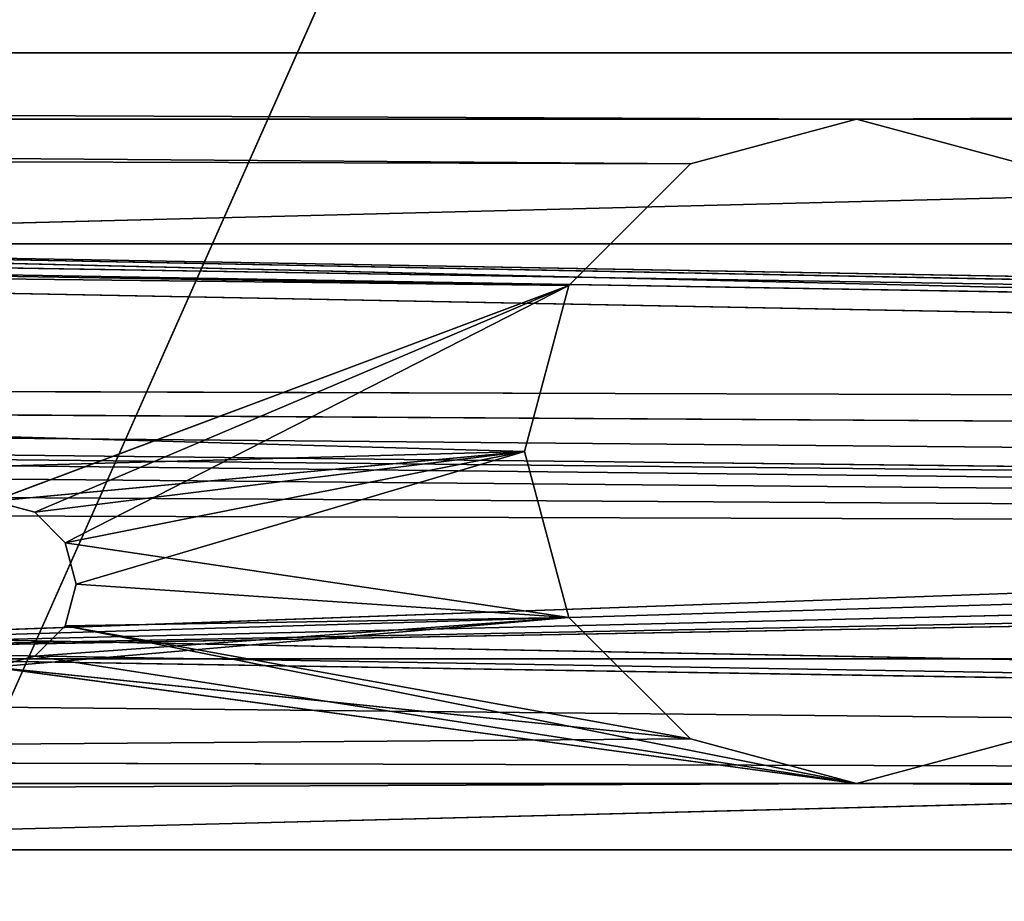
# Model space of a CAD drawing. Extents: x 1018 to 1408, y 0 to 124.
# Tile 232 of 244: x 1225 to 1240, y 47 to 60. Entities that reach past the tile are written whole.
import ezdxf

# ---------------------------------------------------------------- set-up
doc = ezdxf.new("R2010")
doc.units = 0
doc.header["$LTSCALE"] = 25.4
doc.layers.get('0').update_dxf_attribs({"color": 13, "linetype": 'CONTINUOUS'})

# ---------------------------------------------------------------- blocks, each defined once
blk = doc.blocks.new('PILLS-II-8264-8270_STL_1')
at = {"color": 7}
for p, q in [((392.2, 41.125, 64.212), (2.2, 41.125, 64.212)), ((2.2, 41.125, 64.212), (222.2, 41.125, 65.212)), ((2.2, 41.125, 64.212), (222.2, 41.125, 65.212)), ((2.2, 41.125, 64.212), (219.7, 41.125, 65.882)), ((217.2, 41.125, 70.212), (2.2, 41.125, 76.212)), ((217.2, 41.125, 70.212), (2.2, 41.125, 76.212)), ((217.2, 41.125, 70.212), (2.2, 41.125, 64.212)), ((217.2, 41.125, 70.212), (2.2, 41.125, 64.212)), ((217.87, 41.125, 67.712), (2.2, 41.125, 64.212)), ((217.87, 41.125, 67.712), (2.2, 41.125, 64.212)), ((2.2, 41.125, 64.212), (219.7, 41.125, 65.882)), ((222.2, 41.125, 75.212), (2.2, 41.125, 76.212)), ((2.2, 41.125, 76.212), (392.2, 41.125, 76.212)), ((222.2, 41.125, 75.212), (2.2, 41.125, 76.212)), ((219.7, 41.125, 74.542), (2.2, 41.125, 76.212)), ((219.7, 41.125, 74.542), (2.2, 41.125, 76.212)), ((392.2, 41.125, 64.212), (2.2, 41.125, 64.212)), ((2.2, 41.125, 76.212), (392.2, 41.125, 76.212)), ((197.2, 31.125, 64.212), (392.2, 41.125, 64.212)), ((197.2, 31.125, 64.212), (392.2, 41.125, 64.212)), ((392.2, 41.125, 76.212), (197.2, 31.125, 76.212)), ((392.2, 41.125, 76.212), (197.2, 31.125, 76.212)), ((209.2, 41.125, 70.962), (217.2, 41.125, 70.212)), ((219.7, 41.125, 74.542), (209.2, 41.125, 73.462)), ((219.7, 41.125, 74.542), (209.2, 41.125, 73.462)), ((217.87, 41.125, 72.712), (209.2, 41.125, 73.462)), ((217.87, 41.125, 72.712), (209.2, 41.125, 73.462)), ((209.825, 41.125, 73.294), (209.2, 41.125, 73.462)), ((209.2, 41.125, 70.962), (209.825, 41.125, 71.129)), ((209.2, 41.125, 70.962), (217.2, 41.125, 70.212)), ((209.2, 41.125, 73.462), (209.825, 40.125, 73.294)), ((209.2, 41.125, 73.462), (209.825, 40.125, 73.294)), ((209.825, 41.125, 73.294), (209.2, 41.125, 73.462)), ((209.825, 41.125, 71.129), (209.2, 40.125, 70.962)), ((209.825, 41.125, 71.129), (209.2, 40.125, 70.962)), ((209.2, 41.125, 70.962), (209.825, 41.125, 71.129)), ((217.87, 41.125, 72.712), (209.825, 41.125, 73.294)), ((217.87, 41.125, 72.712), (209.825, 41.125, 73.294)), ((210.283, 41.125, 72.837), (209.825, 41.125, 73.294)), ((209.825, 41.125, 71.129), (217.2, 41.125, 70.212)), ((209.825, 41.125, 71.129), (217.2, 41.125, 70.212)), ((209.825, 41.125, 71.129), (210.283, 41.125, 71.587)), ((209.825, 41.125, 73.294), (209.825, 40.125, 73.294)), ((209.825, 41.125, 73.294), (209.825, 40.125, 73.294)), ((209.825, 41.125, 73.294), (210.283, 40.125, 72.837)), ((209.825, 41.125, 73.294), (210.283, 40.125, 72.837)), ((210.283, 41.125, 72.837), (209.825, 41.125, 73.294)), ((210.283, 41.125, 71.587), (209.825, 40.125, 71.129)), ((210.283, 41.125, 71.587), (209.825, 40.125, 71.129)), ((209.825, 41.125, 71.129), (210.283, 41.125, 71.587)), ((209.825, 41.125, 71.129), (209.825, 40.125, 71.129)), ((209.825, 41.125, 71.129), (209.825, 40.125, 71.129)), ((217.87, 41.125, 72.712), (210.283, 41.125, 72.837)), ((210.283, 41.125, 71.587), (217.2, 41.125, 70.212)), ((210.283, 41.125, 71.587), (217.2, 41.125, 70.212)), ((210.283, 41.125, 71.587), (217.87, 41.125, 72.712)), ((210.283, 41.125, 71.587), (217.87, 41.125, 72.712)), ((210.283, 41.125, 71.587), (210.45, 41.125, 72.212)), ((210.45, 41.125, 72.212), (210.283, 41.125, 72.837)), ((217.87, 41.125, 72.712), (210.283, 41.125, 72.837)), ((210.283, 41.125, 72.837), (210.283, 40.125, 72.837)), ((210.283, 41.125, 72.837), (210.283, 40.125, 72.837)), ((210.283, 41.125, 72.837), (210.45, 40.125, 72.212)), ((210.283, 41.125, 72.837), (210.45, 40.125, 72.212)), ((210.45, 41.125, 72.212), (210.283, 41.125, 72.837)), ((210.45, 41.125, 72.212), (210.283, 40.125, 71.587)), ((210.45, 41.125, 72.212), (210.283, 40.125, 71.587)), ((210.283, 41.125, 71.587), (210.45, 41.125, 72.212)), ((210.283, 41.125, 71.587), (210.283, 40.125, 71.587)), ((210.283, 41.125, 71.587), (210.283, 40.125, 71.587)), ((210.45, 41.125, 72.212), (217.87, 41.125, 72.712)), ((210.45, 41.125, 72.212), (217.87, 41.125, 72.712)), ((210.45, 41.125, 72.212), (210.45, 40.125, 72.212)), ((210.45, 41.125, 72.212), (210.45, 40.125, 72.212)), ((217.2, 41.125, 70.212), (217.87, 41.125, 67.712)), ((217.87, 41.125, 72.712), (217.2, 41.125, 70.212)), ((217.2, 40.125, 70.212), (217.2, 41.125, 70.212)), ((217.2, 41.125, 70.212), (217.87, 40.125, 72.712)), ((217.2, 41.125, 70.212), (217.87, 40.125, 72.712)), ((217.87, 41.125, 72.712), (217.2, 41.125, 70.212)), ((217.87, 41.125, 67.712), (217.2, 40.125, 70.212)), ((217.87, 41.125, 67.712), (217.2, 40.125, 70.212)), ((217.2, 41.125, 70.212), (217.87, 41.125, 67.712)), ((217.2, 40.125, 70.212), (217.2, 41.125, 70.212)), ((217.87, 41.125, 67.712), (219.7, 41.125, 65.882)), ((219.7, 41.125, 74.542), (217.87, 41.125, 72.712)), ((217.87, 41.125, 72.712), (217.87, 40.125, 72.712)), ((217.87, 41.125, 72.712), (217.87, 40.125, 72.712)), ((217.87, 41.125, 72.712), (219.7, 40.125, 74.542)), ((217.87, 41.125, 72.712), (219.7, 40.125, 74.542)), ((219.7, 41.125, 74.542), (217.87, 41.125, 72.712)), ((219.7, 41.125, 65.882), (217.87, 40.125, 67.712)), ((219.7, 41.125, 65.882), (217.87, 40.125, 67.712)), ((217.87, 41.125, 67.712), (219.7, 41.125, 65.882)), ((217.87, 41.125, 67.712), (217.87, 40.125, 67.712)), ((217.87, 41.125, 67.712), (217.87, 40.125, 67.712)), ((219.7, 41.125, 65.882), (222.2, 41.125, 65.212)), ((222.2, 41.125, 75.212), (219.7, 41.125, 74.542)), ((219.7, 41.125, 74.542), (219.7, 40.125, 74.542)), ((219.7, 41.125, 74.542), (219.7, 40.125, 74.542)), ((219.7, 41.125, 74.542), (222.2, 40.125, 75.212)), ((219.7, 41.125, 74.542), (222.2, 40.125, 75.212)), ((222.2, 41.125, 75.212), (219.7, 41.125, 74.542)), ((222.2, 41.125, 65.212), (219.7, 40.125, 65.882)), ((222.2, 41.125, 65.212), (219.7, 40.125, 65.882)), ((219.7, 41.125, 65.882), (222.2, 41.125, 65.212)), ((219.7, 41.125, 65.882), (219.7, 40.125, 65.882)), ((219.7, 41.125, 65.882), (219.7, 40.125, 65.882)), ((392.2, 41.125, 64.212), (222.2, 41.125, 65.212)), ((222.2, 41.125, 65.212), (224.7, 41.125, 65.882)), ((392.2, 41.125, 64.212), (222.2, 41.125, 65.212)), ((224.7, 41.125, 74.542), (222.2, 41.125, 75.212)), ((222.2, 41.125, 75.212), (392.2, 41.125, 76.212)), ((222.2, 41.125, 75.212), (392.2, 41.125, 76.212)), ((222.2, 41.125, 75.212), (222.2, 40.125, 75.212)), ((222.2, 41.125, 75.212), (222.2, 40.125, 75.212)), ((222.2, 41.125, 75.212), (224.7, 40.125, 74.542)), ((222.2, 41.125, 75.212), (224.7, 40.125, 74.542)), ((224.7, 41.125, 74.542), (222.2, 41.125, 75.212)), ((224.7, 41.125, 65.882), (222.2, 40.125, 65.212)), ((224.7, 41.125, 65.882), (222.2, 40.125, 65.212)), ((222.2, 41.125, 65.212), (224.7, 41.125, 65.882)), ((222.2, 41.125, 65.212), (222.2, 40.125, 65.212)), ((222.2, 41.125, 65.212), (222.2, 40.125, 65.212)), ((217.87, 40.125, 67.712), (2.2, 40.125, 65.212)), ((2.2, 40.125, 65.212), (219.7, 40.125, 65.882)), ((2.2, 40.125, 65.212), (219.7, 40.125, 65.882)), ((2.2, 40.125, 65.212), (222.2, 40.125, 65.212)), ((217.87, 40.125, 67.712), (2.2, 40.125, 65.212)), ((222.2, 40.125, 75.212), (2.2, 40.125, 75.212)), ((222.2, 40.125, 75.212), (2.2, 40.125, 75.212)), ((2.2, 40.125, 65.212), (222.2, 40.125, 65.212)), ((222.2, 40.125, 75.212), (72.2, 32.125, 75.212)), ((222.2, 40.125, 75.212), (72.2, 32.125, 75.212)), ((222.2, 40.125, 65.212), (72.2, 32.125, 65.212)), ((222.2, 40.125, 65.212), (72.2, 32.125, 65.212)), ((209.825, 40.125, 71.129), (209.2, 40.125, 70.962)), ((209.2, 40.125, 70.962), (217.87, 40.125, 67.712)), ((209.2, 40.125, 70.962), (217.87, 40.125, 67.712)), ((209.2, 40.125, 73.462), (222.2, 40.125, 75.212)), ((209.2, 40.125, 73.462), (222.2, 40.125, 75.212)), ((209.2, 40.125, 73.462), (209.825, 40.125, 73.294)), ((209.2, 40.125, 73.462), (209.825, 40.125, 73.294)), ((209.825, 40.125, 71.129), (209.2, 40.125, 70.962)), ((217.87, 40.125, 67.712), (209.825, 40.125, 71.129)), ((209.825, 40.125, 73.294), (222.2, 40.125, 75.212)), ((209.825, 40.125, 73.294), (222.2, 40.125, 75.212)), ((209.825, 40.125, 73.294), (210.283, 40.125, 72.837)), ((217.87, 40.125, 67.712), (209.825, 40.125, 71.129)), ((210.283, 40.125, 71.587), (209.825, 40.125, 71.129)), ((209.825, 40.125, 73.294), (210.283, 40.125, 72.837)), ((210.283, 40.125, 71.587), (209.825, 40.125, 71.129)), ((210.283, 40.125, 72.837), (222.2, 40.125, 75.212)), ((217.87, 40.125, 67.712), (210.283, 40.125, 71.587)), ((217.87, 40.125, 67.712), (210.283, 40.125, 71.587)), ((217.2, 40.125, 70.212), (210.283, 40.125, 71.587)), ((217.2, 40.125, 70.212), (210.283, 40.125, 71.587)), ((210.45, 40.125, 72.212), (210.283, 40.125, 71.587)), ((217.87, 40.125, 72.712), (210.283, 40.125, 72.837)), ((210.283, 40.125, 72.837), (210.45, 40.125, 72.212)), ((217.87, 40.125, 72.712), (210.283, 40.125, 72.837)), ((219.7, 40.125, 74.542), (210.283, 40.125, 72.837)), ((219.7, 40.125, 74.542), (210.283, 40.125, 72.837)), ((210.283, 40.125, 72.837), (222.2, 40.125, 75.212)), ((210.283, 40.125, 72.837), (210.45, 40.125, 72.212)), ((210.45, 40.125, 72.212), (210.283, 40.125, 71.587)), ((217.2, 40.125, 70.212), (210.45, 40.125, 72.212)), ((217.2, 40.125, 70.212), (210.45, 40.125, 72.212)), ((217.87, 40.125, 72.712), (210.45, 40.125, 72.212)), ((217.87, 40.125, 72.712), (210.45, 40.125, 72.212)), ((217.87, 40.125, 67.712), (217.2, 40.125, 70.212)), ((217.2, 40.125, 70.212), (217.87, 40.125, 72.712)), ((217.2, 40.125, 70.212), (217.87, 40.125, 72.712)), ((217.87, 40.125, 67.712), (217.2, 40.125, 70.212)), ((219.7, 40.125, 65.882), (217.87, 40.125, 67.712)), ((217.87, 40.125, 72.712), (219.7, 40.125, 74.542)), ((217.87, 40.125, 72.712), (219.7, 40.125, 74.542)), ((219.7, 40.125, 65.882), (217.87, 40.125, 67.712)), ((222.2, 40.125, 65.212), (219.7, 40.125, 65.882)), ((219.7, 40.125, 74.542), (222.2, 40.125, 75.212)), ((219.7, 40.125, 74.542), (222.2, 40.125, 75.212)), ((222.2, 40.125, 65.212), (219.7, 40.125, 65.882)), ((222.2, 40.125, 75.212), (322.2, 32.125, 75.212)), ((222.2, 40.125, 75.212), (322.2, 32.125, 75.212)), ((222.2, 40.125, 75.212), (392.2, 40.125, 75.212)), ((224.7, 40.125, 65.882), (222.2, 40.125, 65.212)), ((222.2, 40.125, 65.212), (392.2, 40.125, 65.212)), ((222.2, 40.125, 75.212), (392.2, 40.125, 75.212)), ((222.2, 40.125, 75.212), (224.7, 40.125, 74.542)), ((222.2, 40.125, 65.212), (392.2, 40.125, 65.212)), ((222.2, 40.125, 65.212), (322.2, 32.125, 65.212)), ((222.2, 40.125, 65.212), (322.2, 32.125, 65.212)), ((222.2, 40.125, 75.212), (224.7, 40.125, 74.542)), ((224.7, 40.125, 65.882), (222.2, 40.125, 65.212)), ((322.2, 32.125, 65.212), (72.2, 32.125, 65.212)), ((72.2, 32.125, 65.212), (302.2, 32.125, 68.962)), ((72.2, 32.125, 75.212), (322.2, 32.125, 75.212)), ((301.117, 32.125, 69.587), (72.2, 32.125, 65.212)), ((301.117, 32.125, 69.587), (72.2, 32.125, 65.212)), ((301.575, 32.125, 69.129), (72.2, 32.125, 65.212)), ((301.575, 32.125, 69.129), (72.2, 32.125, 65.212)), ((72.2, 32.125, 65.212), (302.2, 32.125, 68.962)), ((72.2, 32.125, 75.212), (322.2, 32.125, 75.212)), ((322.2, 32.125, 65.212), (72.2, 32.125, 65.212)), ((74.7, 32.125, 74.542), (322.2, 32.125, 75.212)), ((74.7, 32.125, 74.542), (322.2, 32.125, 75.212)), ((76.53, 32.125, 72.712), (322.2, 32.125, 75.212)), ((76.53, 32.125, 72.712), (322.2, 32.125, 75.212)), ((301.117, 32.125, 70.837), (92.2, 32.125, 68.962)), ((92.2, 32.125, 68.962), (301.575, 32.125, 71.294)), ((92.2, 32.125, 68.962), (301.575, 32.125, 71.294)), ((322.2, 32.125, 75.212), (92.2, 32.125, 71.462)), ((300.95, 32.125, 70.212), (92.2, 32.125, 68.962)), ((301.117, 32.125, 70.837), (92.2, 32.125, 68.962)), ((300.95, 32.125, 70.212), (92.2, 32.125, 68.962)), ((301.117, 32.125, 69.587), (92.2, 32.125, 68.962)), ((301.117, 32.125, 69.587), (92.2, 32.125, 68.962)), ((322.2, 32.125, 75.212), (92.2, 32.125, 71.462)), ((92.825, 32.125, 69.129), (301.575, 32.125, 71.294)), ((92.825, 32.125, 69.129), (301.575, 32.125, 71.294)), ((92.825, 32.125, 69.129), (302.2, 32.125, 71.462)), ((92.825, 32.125, 69.129), (302.2, 32.125, 71.462)), ((92.825, 32.125, 71.294), (322.2, 32.125, 75.212)), ((92.825, 32.125, 71.294), (322.2, 32.125, 75.212)), ((93.283, 32.125, 69.587), (302.2, 32.125, 71.462)), ((93.283, 32.125, 69.587), (302.2, 32.125, 71.462)), ((93.283, 32.125, 70.837), (302.2, 32.125, 71.462)), ((93.283, 32.125, 70.837), (302.2, 32.125, 71.462)), ((93.283, 32.125, 70.837), (322.2, 32.125, 75.212)), ((93.283, 32.125, 70.837), (322.2, 32.125, 75.212)), ((93.45, 32.125, 70.212), (302.2, 32.125, 71.462)), ((93.45, 32.125, 70.212), (302.2, 32.125, 71.462)), ((310.325, 31.125, 64.212), (197.2, 31.125, 64.212)), ((310.325, 31.125, 67.087), (197.2, 31.125, 67.087)), ((197.2, 31.125, 67.087), (310.325, 31.125, 64.212)), ((197.2, 31.125, 67.087), (310.325, 31.125, 64.212)), ((310.325, 31.125, 64.212), (197.2, 31.125, 64.212)), ((301.575, 31.125, 71.294), (197.2, 31.125, 73.337)), ((197.2, 31.125, 73.337), (301.117, 31.125, 70.837)), ((301.575, 31.125, 71.294), (197.2, 31.125, 73.337)), ((302.2, 31.125, 71.462), (197.2, 31.125, 73.337)), ((302.2, 31.125, 71.462), (197.2, 31.125, 73.337)), ((310.325, 31.125, 73.337), (197.2, 31.125, 73.337)), ((197.2, 31.125, 67.087), (301.117, 31.125, 69.587)), ((301.117, 31.125, 69.587), (197.2, 31.125, 73.337)), ((301.117, 31.125, 69.587), (197.2, 31.125, 73.337)), ((300.95, 31.125, 70.212), (197.2, 31.125, 73.337)), ((300.95, 31.125, 70.212), (197.2, 31.125, 73.337)), ((197.2, 31.125, 73.337), (301.117, 31.125, 70.837)), ((302.2, 31.125, 68.962), (197.2, 31.125, 67.087)), ((310.325, 31.125, 67.087), (197.2, 31.125, 67.087)), ((302.2, 31.125, 68.962), (197.2, 31.125, 67.087)), ((301.575, 31.125, 69.129), (197.2, 31.125, 67.087)), ((301.575, 31.125, 69.129), (197.2, 31.125, 67.087)), ((197.2, 31.125, 67.087), (301.117, 31.125, 69.587)), ((310.325, 31.125, 73.337), (197.2, 31.125, 73.337)), ((310.325, 31.125, 73.337), (197.2, 31.125, 76.212)), ((310.325, 31.125, 73.337), (197.2, 31.125, 76.212)), ((310.325, 31.125, 76.212), (197.2, 31.125, 76.212)), ((310.325, 31.125, 76.212), (197.2, 31.125, 76.212)), ((202.2, 27.976, 90.262), (242.2, 27.976, 0.262)), ((202.2, 27.976, 90.262), (242.2, 27.976, 0.262))]:
    blk.add_line(p, q, dxfattribs=at)
mesh = blk.add_polyface(dxfattribs=at)
corners = [(222.2, 41.125, 65.212), (392.2, 41.125, 64.212), (2.2, 41.125, 64.212)]
mesh.append_faces([[corners[k] for k in face] for face in [(0, 1, 2)]], dxfattribs={"color": 7})
mesh = blk.add_polyface(dxfattribs=at)
corners = [(219.7, 41.125, 65.882), (222.2, 41.125, 65.212), (2.2, 41.125, 64.212)]
mesh.append_faces([[corners[k] for k in face] for face in [(0, 1, 2)]], dxfattribs={"color": 7})
mesh = blk.add_polyface(dxfattribs=at)
corners = [(2.2, 41.125, 76.212), (209.2, 41.125, 70.962), (217.2, 41.125, 70.212)]
mesh.append_faces([[corners[k] for k in face] for face in [(0, 1, 2)]], dxfattribs={"color": 7})
mesh = blk.add_polyface(dxfattribs=at)
corners = [(2.2, 41.125, 76.212), (217.2, 41.125, 70.212), (2.2, 41.125, 64.212)]
mesh.append_faces([[corners[k] for k in face] for face in [(0, 1, 2)]], dxfattribs={"color": 7})
mesh = blk.add_polyface(dxfattribs=at)
corners = [(217.2, 41.125, 70.212), (217.87, 41.125, 67.712), (2.2, 41.125, 64.212)]
mesh.append_faces([[corners[k] for k in face] for face in [(0, 1, 2)]], dxfattribs={"color": 7})
mesh = blk.add_polyface(dxfattribs=at)
corners = [(217.87, 41.125, 67.712), (219.7, 41.125, 65.882), (2.2, 41.125, 64.212)]
mesh.append_faces([[corners[k] for k in face] for face in [(0, 1, 2)]], dxfattribs={"color": 7})
mesh = blk.add_polyface(dxfattribs=at)
corners = [(392.2, 41.125, 76.212), (222.2, 41.125, 75.212), (2.2, 41.125, 76.212)]
mesh.append_faces([[corners[k] for k in face] for face in [(0, 1, 2)]], dxfattribs={"color": 7})
mesh = blk.add_polyface(dxfattribs=at)
corners = [(2.2, 41.125, 76.212), (222.2, 41.125, 75.212), (219.7, 41.125, 74.542)]
mesh.append_faces([[corners[k] for k in face] for face in [(0, 1, 2)]], dxfattribs={"color": 7})
mesh = blk.add_polyface(dxfattribs=at)
corners = [(2.2, 41.125, 76.212), (219.7, 41.125, 74.542), (209.2, 41.125, 73.462)]
mesh.append_faces([[corners[k] for k in face] for face in [(0, 1, 2)]], dxfattribs={"color": 7})
mesh = blk.add_polyface(dxfattribs=at)
corners = [(392.2, 41.125, 64.212), (197.2, 31.125, 64.212), (2.2, 41.125, 64.212)]
mesh.append_faces([[corners[k] for k in face] for face in [(0, 1, 2)]], dxfattribs={"color": 7})
mesh = blk.add_polyface(dxfattribs=at)
corners = [(392.2, 41.125, 76.212), (2.2, 41.125, 76.212), (197.2, 31.125, 76.212)]
mesh.append_faces([[corners[k] for k in face] for face in [(0, 1, 2)]], dxfattribs={"color": 7})
mesh = blk.add_polyface(dxfattribs=at)
corners = [(392.2, 41.125, 64.212), (310.325, 31.125, 64.212), (197.2, 31.125, 64.212)]
mesh.append_faces([[corners[k] for k in face] for face in [(0, 1, 2)]], dxfattribs={"color": 7})
mesh = blk.add_polyface(dxfattribs=at)
corners = [(392.2, 41.125, 76.212), (197.2, 31.125, 76.212), (310.325, 31.125, 76.212)]
mesh.append_faces([[corners[k] for k in face] for face in [(0, 1, 2)]], dxfattribs={"color": 7})
mesh = blk.add_polyface(dxfattribs=at)
corners = [(219.7, 41.125, 74.542), (217.87, 41.125, 72.712), (209.2, 41.125, 73.462)]
mesh.append_faces([[corners[k] for k in face] for face in [(0, 1, 2)]], dxfattribs={"color": 7})
mesh = blk.add_polyface(dxfattribs=at)
corners = [(209.2, 41.125, 73.462), (217.87, 41.125, 72.712), (209.825, 41.125, 73.294)]
mesh.append_faces([[corners[k] for k in face] for face in [(0, 1, 2)]], dxfattribs={"color": 7})
mesh = blk.add_polyface(dxfattribs=at)
corners = [(209.825, 41.125, 71.129), (217.2, 41.125, 70.212), (209.2, 41.125, 70.962)]
mesh.append_faces([[corners[k] for k in face] for face in [(0, 1, 2)]], dxfattribs={"color": 7})
mesh = blk.add_polyface(dxfattribs=at)
corners = [(209.825, 40.125, 73.294), (209.2, 40.125, 73.462), (209.2, 41.125, 73.462)]
mesh.append_faces([[corners[k] for k in face] for face in [(0, 1, 2)]], dxfattribs={"color": 7})
mesh = blk.add_polyface(dxfattribs=at)
corners = [(209.825, 40.125, 73.294), (209.2, 41.125, 73.462), (209.825, 41.125, 73.294)]
mesh.append_faces([[corners[k] for k in face] for face in [(0, 1, 2)]], dxfattribs={"color": 7})
mesh = blk.add_polyface(dxfattribs=at)
corners = [(209.825, 41.125, 71.129), (209.2, 40.125, 70.962), (209.825, 40.125, 71.129)]
mesh.append_faces([[corners[k] for k in face] for face in [(0, 1, 2)]], dxfattribs={"color": 7})
mesh = blk.add_polyface(dxfattribs=at)
corners = [(209.825, 41.125, 71.129), (209.2, 41.125, 70.962), (209.2, 40.125, 70.962)]
mesh.append_faces([[corners[k] for k in face] for face in [(0, 1, 2)]], dxfattribs={"color": 7})
mesh = blk.add_polyface(dxfattribs=at)
corners = [(209.825, 41.125, 73.294), (217.87, 41.125, 72.712), (210.283, 41.125, 72.837)]
mesh.append_faces([[corners[k] for k in face] for face in [(0, 1, 2)]], dxfattribs={"color": 7})
mesh = blk.add_polyface(dxfattribs=at)
corners = [(210.283, 41.125, 71.587), (217.2, 41.125, 70.212), (209.825, 41.125, 71.129)]
mesh.append_faces([[corners[k] for k in face] for face in [(0, 1, 2)]], dxfattribs={"color": 7})
mesh = blk.add_polyface(dxfattribs=at)
corners = [(209.825, 41.125, 73.294), (210.283, 40.125, 72.837), (209.825, 40.125, 73.294)]
mesh.append_faces([[corners[k] for k in face] for face in [(0, 1, 2)]], dxfattribs={"color": 7})
mesh = blk.add_polyface(dxfattribs=at)
corners = [(210.283, 41.125, 72.837), (210.283, 40.125, 72.837), (209.825, 41.125, 73.294)]
mesh.append_faces([[corners[k] for k in face] for face in [(0, 1, 2)]], dxfattribs={"color": 7})
mesh = blk.add_polyface(dxfattribs=at)
corners = [(210.283, 41.125, 71.587), (209.825, 40.125, 71.129), (210.283, 40.125, 71.587)]
mesh.append_faces([[corners[k] for k in face] for face in [(0, 1, 2)]], dxfattribs={"color": 7})
mesh = blk.add_polyface(dxfattribs=at)
corners = [(209.825, 41.125, 71.129), (209.825, 40.125, 71.129), (210.283, 41.125, 71.587)]
mesh.append_faces([[corners[k] for k in face] for face in [(0, 1, 2)]], dxfattribs={"color": 7})
mesh = blk.add_polyface(dxfattribs=at)
corners = [(217.87, 41.125, 72.712), (217.2, 41.125, 70.212), (210.283, 41.125, 71.587)]
mesh.append_faces([[corners[k] for k in face] for face in [(0, 1, 2)]], dxfattribs={"color": 7})
mesh = blk.add_polyface(dxfattribs=at)
corners = [(217.87, 41.125, 72.712), (210.283, 41.125, 71.587), (210.45, 41.125, 72.212)]
mesh.append_faces([[corners[k] for k in face] for face in [(0, 1, 2)]], dxfattribs={"color": 7})
mesh = blk.add_polyface(dxfattribs=at)
corners = [(210.283, 41.125, 72.837), (217.87, 41.125, 72.712), (210.45, 41.125, 72.212)]
mesh.append_faces([[corners[k] for k in face] for face in [(0, 1, 2)]], dxfattribs={"color": 7})
mesh = blk.add_polyface(dxfattribs=at)
corners = [(210.283, 41.125, 72.837), (210.45, 40.125, 72.212), (210.283, 40.125, 72.837)]
mesh.append_faces([[corners[k] for k in face] for face in [(0, 1, 2)]], dxfattribs={"color": 7})
mesh = blk.add_polyface(dxfattribs=at)
corners = [(210.45, 41.125, 72.212), (210.45, 40.125, 72.212), (210.283, 41.125, 72.837)]
mesh.append_faces([[corners[k] for k in face] for face in [(0, 1, 2)]], dxfattribs={"color": 7})
mesh = blk.add_polyface(dxfattribs=at)
corners = [(210.45, 41.125, 72.212), (210.283, 40.125, 71.587), (210.45, 40.125, 72.212)]
mesh.append_faces([[corners[k] for k in face] for face in [(0, 1, 2)]], dxfattribs={"color": 7})
mesh = blk.add_polyface(dxfattribs=at)
corners = [(210.283, 41.125, 71.587), (210.283, 40.125, 71.587), (210.45, 41.125, 72.212)]
mesh.append_faces([[corners[k] for k in face] for face in [(0, 1, 2)]], dxfattribs={"color": 7})
mesh = blk.add_polyface(dxfattribs=at)
corners = [(217.2, 41.125, 70.212), (217.87, 40.125, 72.712), (217.2, 40.125, 70.212)]
mesh.append_faces([[corners[k] for k in face] for face in [(0, 1, 2)]], dxfattribs={"color": 7})
mesh = blk.add_polyface(dxfattribs=at)
corners = [(217.87, 41.125, 72.712), (217.87, 40.125, 72.712), (217.2, 41.125, 70.212)]
mesh.append_faces([[corners[k] for k in face] for face in [(0, 1, 2)]], dxfattribs={"color": 7})
mesh = blk.add_polyface(dxfattribs=at)
corners = [(217.87, 41.125, 67.712), (217.2, 40.125, 70.212), (217.87, 40.125, 67.712)]
mesh.append_faces([[corners[k] for k in face] for face in [(0, 1, 2)]], dxfattribs={"color": 7})
mesh = blk.add_polyface(dxfattribs=at)
corners = [(217.2, 41.125, 70.212), (217.2, 40.125, 70.212), (217.87, 41.125, 67.712)]
mesh.append_faces([[corners[k] for k in face] for face in [(0, 1, 2)]], dxfattribs={"color": 7})
mesh = blk.add_polyface(dxfattribs=at)
corners = [(219.7, 40.125, 74.542), (217.87, 40.125, 72.712), (217.87, 41.125, 72.712)]
mesh.append_faces([[corners[k] for k in face] for face in [(0, 1, 2)]], dxfattribs={"color": 7})
mesh = blk.add_polyface(dxfattribs=at)
corners = [(219.7, 40.125, 74.542), (217.87, 41.125, 72.712), (219.7, 41.125, 74.542)]
mesh.append_faces([[corners[k] for k in face] for face in [(0, 1, 2)]], dxfattribs={"color": 7})
mesh = blk.add_polyface(dxfattribs=at)
corners = [(219.7, 41.125, 65.882), (217.87, 40.125, 67.712), (219.7, 40.125, 65.882)]
mesh.append_faces([[corners[k] for k in face] for face in [(0, 1, 2)]], dxfattribs={"color": 7})
mesh = blk.add_polyface(dxfattribs=at)
corners = [(219.7, 41.125, 65.882), (217.87, 41.125, 67.712), (217.87, 40.125, 67.712)]
mesh.append_faces([[corners[k] for k in face] for face in [(0, 1, 2)]], dxfattribs={"color": 7})
mesh = blk.add_polyface(dxfattribs=at)
corners = [(222.2, 40.125, 75.212), (219.7, 40.125, 74.542), (219.7, 41.125, 74.542)]
mesh.append_faces([[corners[k] for k in face] for face in [(0, 1, 2)]], dxfattribs={"color": 7})
mesh = blk.add_polyface(dxfattribs=at)
corners = [(222.2, 40.125, 75.212), (219.7, 41.125, 74.542), (222.2, 41.125, 75.212)]
mesh.append_faces([[corners[k] for k in face] for face in [(0, 1, 2)]], dxfattribs={"color": 7})
mesh = blk.add_polyface(dxfattribs=at)
corners = [(222.2, 41.125, 65.212), (219.7, 40.125, 65.882), (222.2, 40.125, 65.212)]
mesh.append_faces([[corners[k] for k in face] for face in [(0, 1, 2)]], dxfattribs={"color": 7})
mesh = blk.add_polyface(dxfattribs=at)
corners = [(222.2, 41.125, 65.212), (219.7, 41.125, 65.882), (219.7, 40.125, 65.882)]
mesh.append_faces([[corners[k] for k in face] for face in [(0, 1, 2)]], dxfattribs={"color": 7})
mesh = blk.add_polyface(dxfattribs=at)
corners = [(224.7, 41.125, 65.882), (392.2, 41.125, 64.212), (222.2, 41.125, 65.212)]
mesh.append_faces([[corners[k] for k in face] for face in [(0, 1, 2)]], dxfattribs={"color": 7})
mesh = blk.add_polyface(dxfattribs=at)
corners = [(392.2, 41.125, 76.212), (224.7, 41.125, 74.542), (222.2, 41.125, 75.212)]
mesh.append_faces([[corners[k] for k in face] for face in [(0, 1, 2)]], dxfattribs={"color": 7})
mesh = blk.add_polyface(dxfattribs=at)
corners = [(224.7, 40.125, 74.542), (222.2, 40.125, 75.212), (222.2, 41.125, 75.212)]
mesh.append_faces([[corners[k] for k in face] for face in [(0, 1, 2)]], dxfattribs={"color": 7})
mesh = blk.add_polyface(dxfattribs=at)
corners = [(224.7, 40.125, 74.542), (222.2, 41.125, 75.212), (224.7, 41.125, 74.542)]
mesh.append_faces([[corners[k] for k in face] for face in [(0, 1, 2)]], dxfattribs={"color": 7})
mesh = blk.add_polyface(dxfattribs=at)
corners = [(224.7, 41.125, 65.882), (222.2, 40.125, 65.212), (224.7, 40.125, 65.882)]
mesh.append_faces([[corners[k] for k in face] for face in [(0, 1, 2)]], dxfattribs={"color": 7})
mesh = blk.add_polyface(dxfattribs=at)
corners = [(224.7, 41.125, 65.882), (222.2, 41.125, 65.212), (222.2, 40.125, 65.212)]
mesh.append_faces([[corners[k] for k in face] for face in [(0, 1, 2)]], dxfattribs={"color": 7})
mesh = blk.add_polyface(dxfattribs=at)
corners = [(217.87, 40.125, 67.712), (2.2, 40.125, 65.212), (219.7, 40.125, 65.882)]
mesh.append_faces([[corners[k] for k in face] for face in [(0, 1, 2)]], dxfattribs={"color": 7})
mesh = blk.add_polyface(dxfattribs=at)
corners = [(219.7, 40.125, 65.882), (2.2, 40.125, 65.212), (222.2, 40.125, 65.212)]
mesh.append_faces([[corners[k] for k in face] for face in [(0, 1, 2)]], dxfattribs={"color": 7})
mesh = blk.add_polyface(dxfattribs=at)
corners = [(209.2, 40.125, 70.962), (2.2, 40.125, 65.212), (217.87, 40.125, 67.712)]
mesh.append_faces([[corners[k] for k in face] for face in [(0, 1, 2)]], dxfattribs={"color": 7})
mesh = blk.add_polyface(dxfattribs=at)
corners = [(2.2, 40.125, 75.212), (209.2, 40.125, 73.462), (222.2, 40.125, 75.212)]
mesh.append_faces([[corners[k] for k in face] for face in [(0, 1, 2)]], dxfattribs={"color": 7})
mesh = blk.add_polyface(dxfattribs=at)
corners = [(222.2, 40.125, 75.212), (72.2, 32.125, 75.212), (2.2, 40.125, 75.212)]
mesh.append_faces([[corners[k] for k in face] for face in [(0, 1, 2)]], dxfattribs={"color": 7})
mesh = blk.add_polyface(dxfattribs=at)
corners = [(222.2, 40.125, 65.212), (2.2, 40.125, 65.212), (72.2, 32.125, 65.212)]
mesh.append_faces([[corners[k] for k in face] for face in [(0, 1, 2)]], dxfattribs={"color": 7})
mesh = blk.add_polyface(dxfattribs=at)
corners = [(322.2, 32.125, 75.212), (72.2, 32.125, 75.212), (222.2, 40.125, 75.212)]
mesh.append_faces([[corners[k] for k in face] for face in [(0, 1, 2)]], dxfattribs={"color": 7})
mesh = blk.add_polyface(dxfattribs=at)
corners = [(322.2, 32.125, 65.212), (222.2, 40.125, 65.212), (72.2, 32.125, 65.212)]
mesh.append_faces([[corners[k] for k in face] for face in [(0, 1, 2)]], dxfattribs={"color": 7})
mesh = blk.add_polyface(dxfattribs=at)
corners = [(209.825, 40.125, 71.129), (209.2, 40.125, 70.962), (217.87, 40.125, 67.712)]
mesh.append_faces([[corners[k] for k in face] for face in [(0, 1, 2)]], dxfattribs={"color": 7})
mesh = blk.add_polyface(dxfattribs=at)
corners = [(222.2, 40.125, 75.212), (209.2, 40.125, 73.462), (209.825, 40.125, 73.294)]
mesh.append_faces([[corners[k] for k in face] for face in [(0, 1, 2)]], dxfattribs={"color": 7})
mesh = blk.add_polyface(dxfattribs=at)
corners = [(222.2, 40.125, 75.212), (209.825, 40.125, 73.294), (210.283, 40.125, 72.837)]
mesh.append_faces([[corners[k] for k in face] for face in [(0, 1, 2)]], dxfattribs={"color": 7})
mesh = blk.add_polyface(dxfattribs=at)
corners = [(210.283, 40.125, 71.587), (209.825, 40.125, 71.129), (217.87, 40.125, 67.712)]
mesh.append_faces([[corners[k] for k in face] for face in [(0, 1, 2)]], dxfattribs={"color": 7})
mesh = blk.add_polyface(dxfattribs=at)
corners = [(210.283, 40.125, 71.587), (217.87, 40.125, 67.712), (217.2, 40.125, 70.212)]
mesh.append_faces([[corners[k] for k in face] for face in [(0, 1, 2)]], dxfattribs={"color": 7})
mesh = blk.add_polyface(dxfattribs=at)
corners = [(210.45, 40.125, 72.212), (210.283, 40.125, 71.587), (217.2, 40.125, 70.212)]
mesh.append_faces([[corners[k] for k in face] for face in [(0, 1, 2)]], dxfattribs={"color": 7})
mesh = blk.add_polyface(dxfattribs=at)
corners = [(210.283, 40.125, 72.837), (210.45, 40.125, 72.212), (217.87, 40.125, 72.712)]
mesh.append_faces([[corners[k] for k in face] for face in [(0, 1, 2)]], dxfattribs={"color": 7})
mesh = blk.add_polyface(dxfattribs=at)
corners = [(219.7, 40.125, 74.542), (210.283, 40.125, 72.837), (217.87, 40.125, 72.712)]
mesh.append_faces([[corners[k] for k in face] for face in [(0, 1, 2)]], dxfattribs={"color": 7})
mesh = blk.add_polyface(dxfattribs=at)
corners = [(222.2, 40.125, 75.212), (210.283, 40.125, 72.837), (219.7, 40.125, 74.542)]
mesh.append_faces([[corners[k] for k in face] for face in [(0, 1, 2)]], dxfattribs={"color": 7})
mesh = blk.add_polyface(dxfattribs=at)
corners = [(217.87, 40.125, 72.712), (210.45, 40.125, 72.212), (217.2, 40.125, 70.212)]
mesh.append_faces([[corners[k] for k in face] for face in [(0, 1, 2)]], dxfattribs={"color": 7})
mesh = blk.add_polyface(dxfattribs=at)
corners = [(392.2, 40.125, 75.212), (322.2, 32.125, 75.212), (222.2, 40.125, 75.212)]
mesh.append_faces([[corners[k] for k in face] for face in [(0, 1, 2)]], dxfattribs={"color": 7})
mesh = blk.add_polyface(dxfattribs=at)
corners = [(224.7, 40.125, 65.882), (222.2, 40.125, 65.212), (392.2, 40.125, 65.212)]
mesh.append_faces([[corners[k] for k in face] for face in [(0, 1, 2)]], dxfattribs={"color": 7})
mesh = blk.add_polyface(dxfattribs=at)
corners = [(222.2, 40.125, 75.212), (224.7, 40.125, 74.542), (392.2, 40.125, 75.212)]
mesh.append_faces([[corners[k] for k in face] for face in [(0, 1, 2)]], dxfattribs={"color": 7})
mesh = blk.add_polyface(dxfattribs=at)
corners = [(392.2, 40.125, 65.212), (222.2, 40.125, 65.212), (322.2, 32.125, 65.212)]
mesh.append_faces([[corners[k] for k in face] for face in [(0, 1, 2)]], dxfattribs={"color": 7})
mesh = blk.add_polyface(dxfattribs=at)
corners = [(302.2, 32.125, 68.962), (322.2, 32.125, 65.212), (72.2, 32.125, 65.212)]
mesh.append_faces([[corners[k] for k in face] for face in [(0, 1, 2)]], dxfattribs={"color": 7})
mesh = blk.add_polyface(dxfattribs=at)
corners = [(322.2, 32.125, 75.212), (74.7, 32.125, 74.542), (72.2, 32.125, 75.212)]
mesh.append_faces([[corners[k] for k in face] for face in [(0, 1, 2)]], dxfattribs={"color": 7})
mesh = blk.add_polyface(dxfattribs=at)
corners = [(301.117, 32.125, 69.587), (72.2, 32.125, 65.212), (92.2, 32.125, 68.962)]
mesh.append_faces([[corners[k] for k in face] for face in [(0, 1, 2)]], dxfattribs={"color": 7})
mesh = blk.add_polyface(dxfattribs=at)
corners = [(301.117, 32.125, 69.587), (301.575, 32.125, 69.129), (72.2, 32.125, 65.212)]
mesh.append_faces([[corners[k] for k in face] for face in [(0, 1, 2)]], dxfattribs={"color": 7})
mesh = blk.add_polyface(dxfattribs=at)
corners = [(301.575, 32.125, 69.129), (302.2, 32.125, 68.962), (72.2, 32.125, 65.212)]
mesh.append_faces([[corners[k] for k in face] for face in [(0, 1, 2)]], dxfattribs={"color": 7})
mesh = blk.add_polyface(dxfattribs=at)
corners = [(322.2, 32.125, 75.212), (76.53, 32.125, 72.712), (74.7, 32.125, 74.542)]
mesh.append_faces([[corners[k] for k in face] for face in [(0, 1, 2)]], dxfattribs={"color": 7})
mesh = blk.add_polyface(dxfattribs=at)
corners = [(322.2, 32.125, 75.212), (92.2, 32.125, 71.462), (76.53, 32.125, 72.712)]
mesh.append_faces([[corners[k] for k in face] for face in [(0, 1, 2)]], dxfattribs={"color": 7})
mesh = blk.add_polyface(dxfattribs=at)
corners = [(301.575, 32.125, 71.294), (301.117, 32.125, 70.837), (92.2, 32.125, 68.962)]
mesh.append_faces([[corners[k] for k in face] for face in [(0, 1, 2)]], dxfattribs={"color": 7})
mesh = blk.add_polyface(dxfattribs=at)
corners = [(301.575, 32.125, 71.294), (92.2, 32.125, 68.962), (92.825, 32.125, 69.129)]
mesh.append_faces([[corners[k] for k in face] for face in [(0, 1, 2)]], dxfattribs={"color": 7})
mesh = blk.add_polyface(dxfattribs=at)
corners = [(301.117, 32.125, 70.837), (300.95, 32.125, 70.212), (92.2, 32.125, 68.962)]
mesh.append_faces([[corners[k] for k in face] for face in [(0, 1, 2)]], dxfattribs={"color": 7})
mesh = blk.add_polyface(dxfattribs=at)
corners = [(300.95, 32.125, 70.212), (301.117, 32.125, 69.587), (92.2, 32.125, 68.962)]
mesh.append_faces([[corners[k] for k in face] for face in [(0, 1, 2)]], dxfattribs={"color": 7})
mesh = blk.add_polyface(dxfattribs=at)
corners = [(322.2, 32.125, 75.212), (92.825, 32.125, 71.294), (92.2, 32.125, 71.462)]
mesh.append_faces([[corners[k] for k in face] for face in [(0, 1, 2)]], dxfattribs={"color": 7})
mesh = blk.add_polyface(dxfattribs=at)
corners = [(302.2, 32.125, 71.462), (301.575, 32.125, 71.294), (92.825, 32.125, 69.129)]
mesh.append_faces([[corners[k] for k in face] for face in [(0, 1, 2)]], dxfattribs={"color": 7})
mesh = blk.add_polyface(dxfattribs=at)
corners = [(302.2, 32.125, 71.462), (92.825, 32.125, 69.129), (93.283, 32.125, 69.587)]
mesh.append_faces([[corners[k] for k in face] for face in [(0, 1, 2)]], dxfattribs={"color": 7})
mesh = blk.add_polyface(dxfattribs=at)
corners = [(322.2, 32.125, 75.212), (93.283, 32.125, 70.837), (92.825, 32.125, 71.294)]
mesh.append_faces([[corners[k] for k in face] for face in [(0, 1, 2)]], dxfattribs={"color": 7})
mesh = blk.add_polyface(dxfattribs=at)
corners = [(302.2, 32.125, 71.462), (93.283, 32.125, 69.587), (93.45, 32.125, 70.212)]
mesh.append_faces([[corners[k] for k in face] for face in [(0, 1, 2)]], dxfattribs={"color": 7})
mesh = blk.add_polyface(dxfattribs=at)
corners = [(302.2, 32.125, 71.462), (93.45, 32.125, 70.212), (93.283, 32.125, 70.837)]
mesh.append_faces([[corners[k] for k in face] for face in [(0, 1, 2)]], dxfattribs={"color": 7})
mesh = blk.add_polyface(dxfattribs=at)
corners = [(322.2, 32.125, 75.212), (302.2, 32.125, 71.462), (93.283, 32.125, 70.837)]
mesh.append_faces([[corners[k] for k in face] for face in [(0, 1, 2)]], dxfattribs={"color": 7})
mesh = blk.add_polyface(dxfattribs=at)
corners = [(197.2, 31.125, 67.087), (310.325, 31.125, 64.212), (310.325, 31.125, 67.087)]
mesh.append_faces([[corners[k] for k in face] for face in [(0, 1, 2)]], dxfattribs={"color": 7})
mesh = blk.add_polyface(dxfattribs=at)
corners = [(197.2, 31.125, 67.087), (197.2, 31.125, 64.212), (310.325, 31.125, 64.212)]
mesh.append_faces([[corners[k] for k in face] for face in [(0, 1, 2)]], dxfattribs={"color": 7})
mesh = blk.add_polyface(dxfattribs=at)
corners = [(197.2, 31.125, 73.337), (301.117, 31.125, 70.837), (301.575, 31.125, 71.294)]
mesh.append_faces([[corners[k] for k in face] for face in [(0, 1, 2)]], dxfattribs={"color": 7})
mesh = blk.add_polyface(dxfattribs=at)
corners = [(197.2, 31.125, 73.337), (301.575, 31.125, 71.294), (302.2, 31.125, 71.462)]
mesh.append_faces([[corners[k] for k in face] for face in [(0, 1, 2)]], dxfattribs={"color": 7})
mesh = blk.add_polyface(dxfattribs=at)
corners = [(197.2, 31.125, 73.337), (302.2, 31.125, 71.462), (310.325, 31.125, 73.337)]
mesh.append_faces([[corners[k] for k in face] for face in [(0, 1, 2)]], dxfattribs={"color": 7})
mesh = blk.add_polyface(dxfattribs=at)
corners = [(197.2, 31.125, 73.337), (197.2, 31.125, 67.087), (301.117, 31.125, 69.587)]
mesh.append_faces([[corners[k] for k in face] for face in [(0, 1, 2)]], dxfattribs={"color": 7})
mesh = blk.add_polyface(dxfattribs=at)
corners = [(197.2, 31.125, 73.337), (301.117, 31.125, 69.587), (300.95, 31.125, 70.212)]
mesh.append_faces([[corners[k] for k in face] for face in [(0, 1, 2)]], dxfattribs={"color": 7})
mesh = blk.add_polyface(dxfattribs=at)
corners = [(197.2, 31.125, 73.337), (300.95, 31.125, 70.212), (301.117, 31.125, 70.837)]
mesh.append_faces([[corners[k] for k in face] for face in [(0, 1, 2)]], dxfattribs={"color": 7})
mesh = blk.add_polyface(dxfattribs=at)
corners = [(302.2, 31.125, 68.962), (197.2, 31.125, 67.087), (310.325, 31.125, 67.087)]
mesh.append_faces([[corners[k] for k in face] for face in [(0, 1, 2)]], dxfattribs={"color": 7})
mesh = blk.add_polyface(dxfattribs=at)
corners = [(301.575, 31.125, 69.129), (197.2, 31.125, 67.087), (302.2, 31.125, 68.962)]
mesh.append_faces([[corners[k] for k in face] for face in [(0, 1, 2)]], dxfattribs={"color": 7})
mesh = blk.add_polyface(dxfattribs=at)
corners = [(301.117, 31.125, 69.587), (197.2, 31.125, 67.087), (301.575, 31.125, 69.129)]
mesh.append_faces([[corners[k] for k in face] for face in [(0, 1, 2)]], dxfattribs={"color": 7})
mesh = blk.add_polyface(dxfattribs=at)
corners = [(197.2, 31.125, 76.212), (197.2, 31.125, 73.337), (310.325, 31.125, 73.337)]
mesh.append_faces([[corners[k] for k in face] for face in [(0, 1, 2)]], dxfattribs={"color": 7})
mesh = blk.add_polyface(dxfattribs=at)
corners = [(197.2, 31.125, 76.212), (310.325, 31.125, 73.337), (310.325, 31.125, 76.212)]
mesh.append_faces([[corners[k] for k in face] for face in [(0, 1, 2)]], dxfattribs={"color": 7})
mesh = blk.add_polyface(dxfattribs=at)
corners = [(239.2, 30.976, 90.262), (205.2, 30.976, 0.262), (205.2, 30.976, 90.262)]
mesh.append_faces([[corners[k] for k in face] for face in [(0, 1, 2)]], dxfattribs={"color": 7})
mesh = blk.add_polyface(dxfattribs=at)
corners = [(239.2, 30.976, 90.262), (239.2, 30.976, 0.262), (205.2, 30.976, 0.262)]
mesh.append_faces([[corners[k] for k in face] for face in [(0, 1, 2)]], dxfattribs={"color": 7})
mesh = blk.add_polyface(dxfattribs=at)
corners = [(202.2, 27.976, 90.262), (242.2, 27.976, 0.262), (242.2, 27.976, 90.262)]
mesh.append_faces([[corners[k] for k in face] for face in [(0, 1, 2)]], dxfattribs={"color": 7})
mesh = blk.add_polyface(dxfattribs=at)
corners = [(202.2, 27.976, 90.262), (202.2, 27.976, 0.262), (242.2, 27.976, 0.262)]
mesh.append_faces([[corners[k] for k in face] for face in [(0, 1, 2)]], dxfattribs={"color": 7})

msp = doc.modelspace()

# ---------------------------------------------------------------- block references
at = {"color": 0, "extrusion": (0, -1, -2.77556e-16)}
msp.add_blockref('PILLS-II-8264-8270_STL_1', (1015.536, 2925.664, -124.212), dxfattribs=at)

doc.saveas('drawing.dxf')
